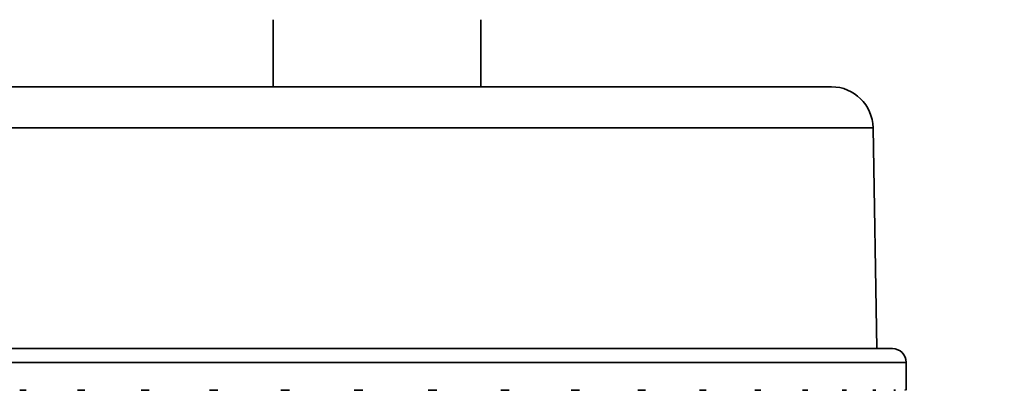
# Model space of a CAD drawing. Header units: millimetres. Extents: x 0 to 3360, y 0 to 2376.
# Tile 51 of 82: x 2567.67 to 2576.7, y 1604.69 to 1608.08. Entities that reach past the tile are written whole.
import ezdxf

# ---------------------------------------------------------------- set-up
doc = ezdxf.new("R2010")
doc.units = ezdxf.units.MM
doc.header["$LTSCALE"] = 8
for name, color, linetype, lineweight in [('Bemaßungen(ISO)', 7, 'Continuous', 18), ('Sichtbare Kanten(ISO)', 7, 'Continuous', 35), ('Sichtbare tangentiale Kanten(ISO)', 7, 'Continuous', 35)]:
    doc.layers.add(name, color=color, linetype=linetype, lineweight=lineweight)
doc.styles.add('Aktuell-ISOGroßer Text', font='arial.ttf')
doc.dimstyles.new('X.XXXGroßer Text', dxfattribs={"dimscale": 8, "dimtxt": 3.048, "dimasz": 5, "dimexe": 3.175, "dimexo": 0.75, "dimgap": 0.762, "dimtad": 1, "dimdec": 1, "dimrnd": 1e-08, "dimzin": 12, "dimtxsty": 'Aktuell-ISOGroßer Text', "dimcen": 0.09, "dimdle": 10, "dimclrd": 256, "dimclre": 256, "dimclrt": 7, "dimadec": 0, "dimazin": 3, "dimtfac": 0.656168, "dimtdec": 1, "dimtmove": 0, "dimatfit": 3, "dimfxl": 0, "dimtolj": 1, "dimlwd": 25, "dimlwe": 25, "dimarcsym": 0})

# ---------------------------------------------------------------- blocks, each defined once
blk = doc.blocks.new('*D15')
at = {"layer": 'Bemaßungen(ISO)', "color": 250, "linetype": 'Continuous', "lineweight": 25, "true_color": 0x3f3f3f, "transparency": 16777216}
for p, q in [((2518.1991, 1633.3304), (2518.1991, 1440.2638)), ((2598.1991, 1633.3304), (2598.1991, 1440.2638)), ((2478.1991, 1465.6638), (2438.1991, 1465.6638)), ((2598.1991, 1465.6638), (2518.1991, 1465.6638)), ((2638.1991, 1465.6638), (2678.1991, 1465.6638))]:
    blk.add_line(p, q, dxfattribs=at)
at = {"layer": 'Bemaßungen(ISO)', "color": 250, "linetype": 'Continuous', "true_color": 0x3f3f3f, "transparency": 16777216}
for points in [[(2478.1991, 1472.3304), (2478.1991, 1458.9971), (2518.1991, 1465.6638)], [(2638.1991, 1472.3304), (2638.1991, 1458.9971), (2598.1991, 1465.6638)]]:
    blk.add_solid(points, dxfattribs=at)
at = {"layer": 'Defpoints', "color": 0, "linetype": 'Continuous', "transparency": 16777216}
for p in [(2518.1991, 1639.3304), (2598.1991, 1639.3304), (2518.1991, 1465.6638)]:
    blk.add_point(p, dxfattribs=at)
at = {"layer": 'Bemaßungen(ISO)', "color": 7, "linetype": 'Continuous', "lineweight": 25, "transparency": 16777216, "insert": (2540.7594, 1496.6594), "char_height": 24.384, "attachment_point": 1, "style": 'Aktuell-ISOGroßer Text'}
blk.add_mtext('\\A1;80', dxfattribs=at)
blk = doc.blocks.new('*D20')
at = {"layer": 'Bemaßungen(ISO)', "color": 250, "linetype": 'Continuous', "lineweight": 25, "true_color": 0x3f3f3f, "transparency": 16777216}
for p, q in [((2568.4491, 1663.0804), (2212.0491, 1663.0804)), ((2237.4491, 1570.8304), (2237.4491, 1623.0804)), ((2311.4491, 1530.8304), (2212.0491, 1530.8304))]:
    blk.add_line(p, q, dxfattribs=at)
at = {"layer": 'Bemaßungen(ISO)', "color": 250, "linetype": 'Continuous', "true_color": 0x3f3f3f, "transparency": 16777216}
for points in [[(2230.7825, 1623.0804), (2244.1158, 1623.0804), (2237.4491, 1663.0804)], [(2230.7825, 1570.8304), (2244.1158, 1570.8304), (2237.4491, 1530.8304)]]:
    blk.add_solid(points, dxfattribs=at)
at = {"layer": 'Defpoints', "color": 0, "linetype": 'Continuous', "transparency": 16777216}
for p in [(2237.4491, 1663.0804), (2574.4491, 1663.0804), (2317.4491, 1530.8304)]:
    blk.add_point(p, dxfattribs=at)
at = {"layer": 'Bemaßungen(ISO)', "color": 7, "linetype": 'Continuous', "lineweight": 25, "transparency": 16777216, "insert": (2202.0458, 1556.9613), "char_height": 24.384, "attachment_point": 1, "rotation": 90, "style": 'Aktuell-ISOGroßer Text'}
blk.add_mtext('\\A1;132,3', dxfattribs=at)

msp = doc.modelspace()

# ---------------------------------------------------------------- linework, layer by layer
at = {"layer": 'Sichtbare Kanten(ISO)'}
for p, q in [((2569.9966, 1607.4664), (2569.9966, 1608.0804)), ((2571.9016, 1607.4664), (2571.9016, 1608.0804)), ((2566.7835, 1607.4664), (2575.1148, 1607.4664)), ((2575.4957, 1607.0921), (2575.531, 1605.0704)), ((2566.2247, 1605.0704), (2575.6735, 1605.0704)), ((2575.8005, 1604.6887), (2575.8005, 1604.9434))]:
    msp.add_line(p, q, dxfattribs=at)
for centre, radius, start in [((2575.1148, 1607.0854), 0.381, 1), ((2575.6735, 1604.9434), 0.127, 0)]:
    msp.add_arc(centre, radius, start, 90, dxfattribs=at)
at = {"layer": 'Sichtbare tangentiale Kanten(ISO)'}
for p, q in [((2566.4025, 1607.0921), (2575.4957, 1607.0921)), ((2566.0977, 1604.9434), (2575.8005, 1604.9434))]:
    msp.add_line(p, q, dxfattribs=at)
for points, knots in [([(2567.6732, 1604.6888), (2567.68, 1604.6891), (2567.6934, 1604.6895), (2567.7134, 1604.6895), (2567.7258, 1604.6891), (2567.7329, 1604.6888)], [0, 0, 0, 0, 0.3333333, 0.6666667, 0.9943316, 0.9943316, 0.9943316, 0.9943316]), ([(2568.2031, 1604.6888), (2568.2113, 1604.6891), (2568.2256, 1604.6895), (2568.248, 1604.6895), (2568.2618, 1604.6891), (2568.2696, 1604.6887)], [0.0052502, 0.0052502, 0.0052502, 0.0052502, 0.3333333, 0.6666667, 0.9942939, 0.9942939, 0.9942939, 0.9942939]), ([(2568.7864, 1604.6888), (2568.7947, 1604.6891), (2568.8109, 1604.6895), (2568.8351, 1604.6895), (2568.8501, 1604.6891), (2568.8586, 1604.6888)], [0, 0, 0, 0, 0.3333333, 0.6666667, 0.9943316, 0.9943316, 0.9943316, 0.9943316]), ([(2569.4118, 1604.6888), (2569.4213, 1604.6891), (2569.4377, 1604.6895), (2569.4634, 1604.6895), (2569.4792, 1604.6891), (2569.4882, 1604.6887)], [0.0052502, 0.0052502, 0.0052502, 0.0052502, 0.3333333, 0.6666667, 0.9942939, 0.9942939, 0.9942939, 0.9942939]), ([(2570.0672, 1604.6888), (2570.0762, 1604.6891), (2570.0941, 1604.6895), (2570.1206, 1604.6895), (2570.137, 1604.6891), (2570.1463, 1604.6888)], [0, 0, 0, 0, 0.3333333, 0.6666667, 0.9943316, 0.9943316, 0.9943316, 0.9943316]), ([(2570.7397, 1604.6888), (2570.7497, 1604.6891), (2570.7669, 1604.6895), (2570.794, 1604.6895), (2570.8105, 1604.6891), (2570.82, 1604.6887)], [0.0052502, 0.0052502, 0.0052502, 0.0052502, 0.3333333, 0.6666667, 0.9942939, 0.9942939, 0.9942939, 0.9942939]), ([(2571.4163, 1604.6888), (2571.4255, 1604.6891), (2571.4435, 1604.6895), (2571.4703, 1604.6895), (2571.4868, 1604.6891), (2571.4962, 1604.6888)], [0, 0, 0, 0, 0.3333333, 0.6666667, 0.9943316, 0.9943316, 0.9943316, 0.9943316]), ([(2572.0838, 1604.6888), (2572.0935, 1604.6891), (2572.1103, 1604.6895), (2572.1365, 1604.6895), (2572.1526, 1604.6891), (2572.1617, 1604.6887)], [0.0052502, 0.0052502, 0.0052502, 0.0052502, 0.3333333, 0.6666667, 0.9942939, 0.9942939, 0.9942939, 0.9942939]), ([(2572.7292, 1604.6888), (2572.7378, 1604.6891), (2572.7546, 1604.6895), (2572.7796, 1604.6895), (2572.795, 1604.6891), (2572.8037, 1604.6888)], [0, 0, 0, 0, 0.3333333, 0.6666667, 0.9943316, 0.9943316, 0.9943316, 0.9943316]), ([(2573.34, 1604.6888), (2573.3487, 1604.6891), (2573.3637, 1604.6895), (2573.3871, 1604.6895), (2573.4014, 1604.6891), (2573.4095, 1604.6887)], [0.0052511, 0.0052511, 0.0052511, 0.0052511, 0.3333333, 0.6666667, 0.994294, 0.994294, 0.994294, 0.994294]), ([(2573.9042, 1604.6888), (2573.9115, 1604.6891), (2573.9259, 1604.6895), (2573.9471, 1604.6895), (2573.9601, 1604.6891), (2573.9675, 1604.6888)], [0, 0, 0, 0, 0.3333333, 0.6666667, 0.9943316, 0.9943316, 0.9943316, 0.9943316]), ([(2574.4109, 1604.6888), (2574.4179, 1604.6891), (2574.43, 1604.6895), (2574.4488, 1604.6895), (2574.4602, 1604.6891), (2574.4667, 1604.6887)], [0.0052511, 0.0052511, 0.0052511, 0.0052511, 0.3333333, 0.6666667, 0.994294, 0.994294, 0.994294, 0.994294]), ([(2574.8503, 1604.6888), (2574.8557, 1604.6891), (2574.8665, 1604.6895), (2574.8823, 1604.6895), (2574.892, 1604.6891), (2574.8975, 1604.6888)], [0, 0, 0, 0, 0.3333333, 0.6666667, 0.9943316, 0.9943316, 0.9943316, 0.9943316]), ([(2575.2137, 1604.6888), (2575.2184, 1604.6891), (2575.2266, 1604.6895), (2575.2393, 1604.6895), (2575.247, 1604.6891), (2575.2514, 1604.6887)], [0.0052511, 0.0052511, 0.0052511, 0.0052511, 0.3333333, 0.6666667, 0.994294, 0.994294, 0.994294, 0.994294]), ([(2575.4941, 1604.6888), (2575.4973, 1604.6891), (2575.5036, 1604.6895), (2575.5128, 1604.6895), (2575.5184, 1604.6891), (2575.5215, 1604.6888)], [0, 0, 0, 0, 0.3333333, 0.6666667, 0.9943316, 0.9943316, 0.9943316, 0.9943316]), ([(2575.686, 1604.6888), (2575.6882, 1604.6891), (2575.6918, 1604.6895), (2575.6975, 1604.6895), (2575.7008, 1604.6891), (2575.7027, 1604.6887)], [0.0052511, 0.0052511, 0.0052511, 0.0052511, 0.3333333, 0.6666667, 0.994294, 0.994294, 0.994294, 0.994294]), ([(2575.7858, 1604.6888), (2575.7865, 1604.6891), (2575.7878, 1604.6895), (2575.7897, 1604.6895), (2575.7908, 1604.6891), (2575.7914, 1604.6888)], [0, 0, 0, 0, 0.3333333, 0.6666667, 0.9943316, 0.9943316, 0.9943316, 0.9943316])]:
    msp.add_open_spline(points, degree=3, knots=knots, dxfattribs=at)

# ---------------------------------------------------------------- dimensions: what is measured, and where the dimension line sits
at = {"layer": 'Bemaßungen(ISO)', "color": 250, "linetype": 'Continuous', "lineweight": 25, "true_color": 0x3f3f3f}
for base, p1, p2, angle, override, picture, middle in [((2237.4491366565, 1663.0804178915), (2317.4491366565, 1530.8304178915), (2574.4491366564, 1663.0804178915), 90, {"dimdec": 1, "dimtp": 0, "dimtm": 0, "dimtdec": 1, "dimtofl": 0, "dimatfit": 1}, '*D20', (2237.4491366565, 1596.9554178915)), ((2518.1991, 1465.6638), (2598.1991, 1639.3304), (2518.1991, 1639.3304), 180, {"dimdec": 1, "dimtp": 0, "dimtm": 0, "dimtdec": 1, "dimtofl": 1, "dimatfit": 1}, '*D15', (2558.1991, 1465.6638))]:
    dim = msp.add_linear_dim(base=base, p1=p1, p2=p2, angle=angle, dimstyle='X.XXXGroßer Text', override=override, dxfattribs=at)
    dim.commit()
    dim.dimension.update_dxf_attribs({"geometry": picture, "text_midpoint": middle, "dimtype": 160})

doc.saveas('drawing.dxf')
